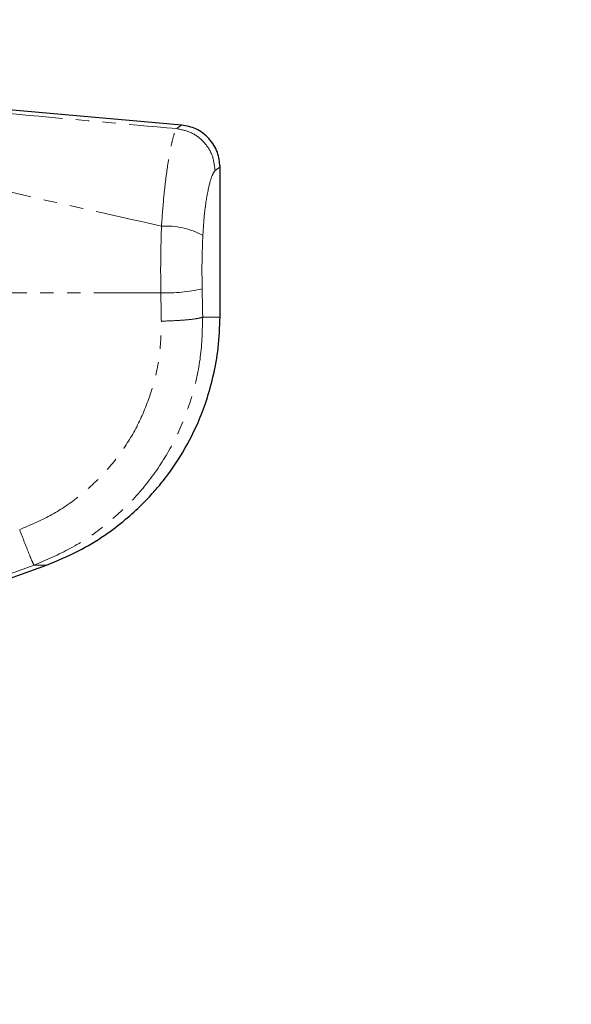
# Paper-space layout 'Surface plate' of a CAD drawing. Header units: millimetres. Extents: x 168 to 9474, y 459 to 8086.
# Tile 7 of 47: x 685 to 737, y 2404 to 2497. Entities that reach past the tile are written whole.
import ezdxf

# ---------------------------------------------------------------- set-up
doc = ezdxf.new("R2010")
doc.units = ezdxf.units.MM
doc.linetypes.add('PHANTOM', pattern=[12.7, 6.35, -1.27, 1.27, -1.27, 1.27, -1.27])
doc.layers.add('COMPONENT_GEOMETRY', color=7, linetype='Continuous')
doc.styles.add('SLDTEXTSTYLE0', font='TXT', dxfattribs={"width": 0.75})
doc.dimstyles.new('SLDDIMSTYLE0', dxfattribs={"dimtxt": 50, "dimasz": 3.302, "dimexe": 0, "dimexo": 0.0625, "dimgap": 12.5, "dimtad": 0, "dimtih": 1, "dimtoh": 1, "dimdec": 0, "dimrnd": 1e-09, "dimzin": 12, "dimdsep": 46, "dimtxsty": 'SLDTEXTSTYLE0', "dimsah": 1, "dimcen": 0.09, "dimadec": 0, "dimazin": 3, "dimtfac": 1, "dimtdec": 0, "dimtofl": 0, "dimtmove": 0, "dimatfit": 3, "dimfxl": 1, "dimfrac": 2, "dimtolj": 1, "dimtzin": 12, "dimarcsym": 0})

# ---------------------------------------------------------------- blocks, each defined once
blk = doc.blocks.new('_D_10')
at = {"layer": 'COMPONENT_GEOMETRY', "color": 7}
for p, q in [((4495.577, 2781.985), (4597.282, 2781.985)), ((4594.107, 2781.985), (4594.107, 1730.591)), ((4594.107, 599.822), (4594.107, 1651.216)), ((703.449, 599.822), (4597.282, 599.822))]:
    blk.add_line(p, q, dxfattribs=at)
for points in [[(4594.107, 2781.985), (4593.599, 2778.683), (4594.615, 2778.683)], [(4594.107, 599.822), (4594.615, 603.124), (4593.599, 603.124)]]:
    blk.add_solid(points, dxfattribs=at)
at = {"layer": 'COMPONENT_GEOMETRY', "color": 7, "insert": (4520.218, 1715.669), "char_height": 50, "attachment_point": 1, "style": 'SLDTEXTSTYLE0'}
blk.add_mtext('2182', dxfattribs=at)
blk = doc.blocks.new('_D_11')
at = {"layer": 'COMPONENT_GEOMETRY', "color": 7}
for p, q in [((4494.624, 2781.502), (4494.624, 937.894)), ((703.679, 611.592), (703.679, 944.244)), ((703.679, 941.069), (2525.262, 941.069)), ((4494.624, 941.069), (2673.04, 941.069))]:
    blk.add_line(p, q, dxfattribs=at)
for points in [[(703.679, 941.069), (706.981, 940.561), (706.981, 941.577)], [(4494.624, 941.069), (4491.322, 941.577), (4491.322, 940.561)]]:
    blk.add_solid(points, dxfattribs=at)
at = {"layer": 'COMPONENT_GEOMETRY', "color": 7, "insert": (2525.262, 965.835), "char_height": 50, "attachment_point": 1, "style": 'SLDTEXTSTYLE0'}
blk.add_mtext('3791', dxfattribs=at)

psp = doc.layouts.new('Surface plate')

# ---------------------------------------------------------------- linework, layer by layer
at = {"color": 7, "linetype": 'Continuous', "lineweight": 25}
for p, q in [((700.447, 2487.211), (670.263, 2489.852)), ((704.079, 2469.02), (704.079, 2483.375)), ((643.772, 2429.565), (687.629, 2445.528))]:
    psp.add_line(p, q, dxfattribs=at)
at = {"color": 8, "linetype": 'PHANTOM', "lineweight": 18}
for p, q in [((698.466, 2471.313), (658.276, 2471.313)), ((702.439, 2469.02), (704.079, 2469.02)), ((686.451, 2445.528), (687.629, 2445.528))]:
    psp.add_line(p, q, dxfattribs=at)
at = {"color": 8, "linetype": 'PHANTOM', "lineweight": 18, "flags": 128}
psp.add_lwpolyline([(686.451, 2445.528), (678.943, 2442.778), (669.155, 2439.195)], dxfattribs=at)
at = {"color": 8, "linetype": 'PHANTOM', "lineweight": 18}
for centre, radius, start, end in [((698.908, 2470.142), 7.503, 61.82112, 92.88495), ((698.878, 2487.25), 15.943, 268.51912, 282.70163)]:
    psp.add_arc(centre, radius, start, end, dxfattribs=at)
for centre, ratio in [((621.912, 2307.872), 0.096655), ((621.912, 2308.257), 0.101601)]:
    psp.add_ellipse(centre, major_axis=(0, 808.719), ratio=ratio, start_param=4.91251, end_param=4.915889, dxfattribs=at)
for points, knots in [([(670.177, 2489.582), (675.137, 2489.125), (685.062, 2488.209), (695.003, 2487.316), (699.975, 2486.869)], [0, 0, 0, 0, 0.499853, 1, 1, 1, 1]), ([(698.53, 2477.636), (698.599, 2478.588), (698.714, 2480.189), (698.941, 2482.168), (699.155, 2483.685), (699.378, 2484.948), (699.597, 2485.924), (699.802, 2486.606), (699.917, 2486.781), (699.975, 2486.869)], [0, 0, 0, 0, 0.196461, 0.330152, 0.463846, 0.597934, 0.732025, 0.866012, 1, 1, 1, 1]), ([(699.975, 2486.869), (700.275, 2487.097), (700.576, 2487.327), (700.426, 2487.212), (700.425, 2487.211)], [0, 0, 0, 0, 0.995359, 1, 1, 1, 1]), ([(698.53, 2477.636), (693.457, 2478.772), (683.299, 2481.048), (673.227, 2483.359), (668.184, 2484.516)], [0, 0, 0, 0, 0.499404, 1, 1, 1, 1]), ([(704.076, 2483.227), (704.077, 2483.227), (704.235, 2483.337), (703.919, 2483.118), (703.605, 2482.9)], [0, 0, 0, 0, 0.004603, 1, 1, 1, 1]), ([(703.605, 2482.9), (703.494, 2482.742), (703.275, 2482.43), (702.891, 2480.878), (702.589, 2478.902), (702.492, 2477.392), (702.451, 2476.756)], [0, 0, 0, 0, 0.273074, 0.54299, 0.807448, 1, 1, 1, 1]), ([(698.466, 2471.313), (698.456, 2472.361), (698.436, 2474.484), (698.499, 2476.576), (698.53, 2477.636)], [0, 0, 0, 0, 0.493479, 1, 1, 1, 1]), ([(702.451, 2476.756), (702.419, 2475.933), (702.352, 2474.261), (702.373, 2472.56), (702.383, 2471.698)], [0, 0, 0, 0, 0.492721, 1, 1, 1, 1]), ([(685.085, 2448.895), (686.063, 2449.305), (688.023, 2450.128), (690.671, 2451.918), (693.035, 2454.06), (695.031, 2456.545), (696.612, 2459.323), (697.738, 2462.312), (698.437, 2465.445), (698.491, 2467.572), (698.519, 2468.635)], [0, 0, 0, 0, 0.124405, 0.249474, 0.373855, 0.498989, 0.623387, 0.749223, 0.874701, 1, 1, 1, 1]), ([(702.439, 2469.02), (702.404, 2467.756), (702.334, 2465.23), (701.503, 2461.514), (700.166, 2457.965), (698.287, 2454.657), (695.914, 2451.693), (693.103, 2449.139), (689.954, 2447.002), (687.618, 2446.019), (686.451, 2445.528)], [0, 0, 0, 0, 0.125078, 0.249956, 0.375349, 0.500002, 0.625552, 0.749896, 0.87499, 1, 1, 1, 1]), ([(685.085, 2448.895), (685.244, 2448.471), (685.571, 2447.594), (686.005, 2446.495), (686.331, 2445.722), (686.412, 2445.591), (686.451, 2445.528)], [0, 0, 0, 0, 0.241934, 0.5, 0.758066, 1, 1, 1, 1])]:
    psp.add_open_spline(points, degree=3, knots=knots, dxfattribs=at)
for points in [[(703.605, 2482.9), (703.548, 2483.39), (703.435, 2484.372), (702.609, 2485.636), (701.424, 2486.571), (700.458, 2486.77), (699.975, 2486.869)], [(702.439, 2469.02), (702.303, 2468.975), (702.033, 2468.885), (701.096, 2468.767), (699.891, 2468.675), (698.976, 2468.649), (698.519, 2468.635)]]:
    psp.add_open_spline(points, degree=3, dxfattribs=at)
at = {"color": 7, "linetype": 'Continuous', "lineweight": 25}
for points, knots in [([(704.079, 2483.228), (704.029, 2483.705), (703.925, 2484.695), (703.094, 2485.991), (701.875, 2486.932), (700.898, 2487.122), (700.427, 2487.213)], [0, 0, 0, 0, 0.241202, 0.5, 0.758798, 1, 1, 1, 1]), ([(687.629, 2445.528), (688.654, 2445.947), (690.575, 2446.732), (693.058, 2448.251), (695.044, 2449.748), (696.576, 2451.141), (697.748, 2452.375), (698.989, 2453.853), (700.499, 2455.993), (701.844, 2458.563), (702.842, 2461.168), (703.501, 2463.528), (703.98, 2466.177), (704.045, 2468.046), (704.079, 2469.02)], [0, 0, 0, 0, 0.108651, 0.203682, 0.285091, 0.352854, 0.406967, 0.452198, 0.542478, 0.663818, 0.736206, 0.816373, 0.904302, 1, 1, 1, 1])]:
    psp.add_open_spline(points, degree=3, knots=knots, dxfattribs=at)

# ---------------------------------------------------------------- dimensions: what is measured, and where the dimension line sits
at = {"layer": 'COMPONENT_GEOMETRY', "color": 7}
dim = psp.add_linear_dim(base=(4494.624, 941.069), p1=(703.679, 610.322), p2=(4494.624, 2782.772), dimstyle='SLDDIMSTYLE0', dxfattribs=at)
dim.commit()
dim.dimension.update_dxf_attribs({"geometry": '_D_11', "text_midpoint": (2599.151, 941.069), "dimtype": 160})
dim = psp.add_linear_dim(base=(4594.107, 599.822), p1=(4494.307, 2781.985), p2=(702.179, 599.822), angle=90, dimstyle='SLDDIMSTYLE0', dxfattribs=at)
dim.commit()
dim.dimension.update_dxf_attribs({"geometry": '_D_10', "text_midpoint": (4594.107, 1690.903), "dimtype": 160})

doc.saveas('drawing.dxf')
